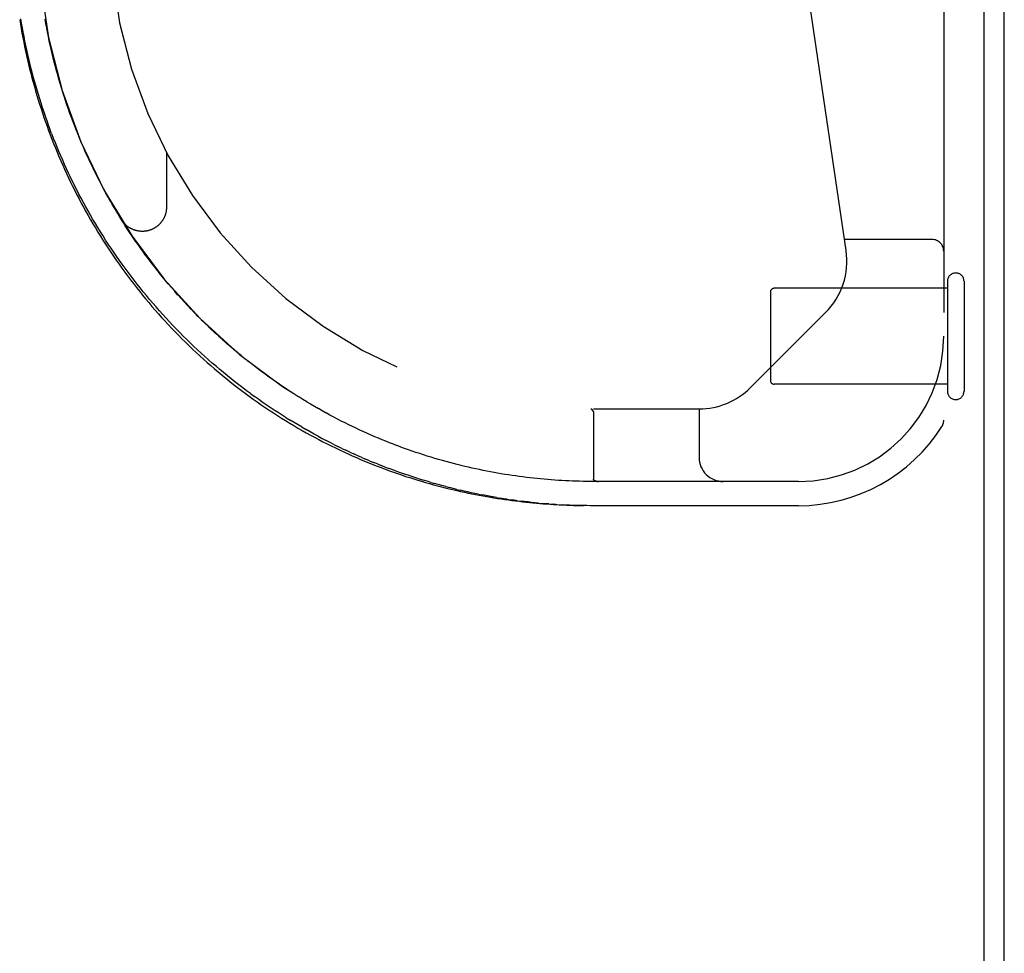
# Model space of a CAD drawing. Header units: inches. Extents: x 0 to 262, y 0 to 169.
# Tile 66 of 256: x 114.3 to 116.84, y 27.72 to 30.13. Entities that reach past the tile are written whole.
import ezdxf

# ---------------------------------------------------------------- set-up
doc = ezdxf.new("R2010")
doc.units = ezdxf.units.IN
doc.header["$LTSCALE"] = 14.384615
doc.header["$MEASUREMENT"] = 0
doc.linetypes.add('HIDDEN', pattern=[0.2, 0.1, -0.1])
doc.layers.get('0').update_dxf_attribs({"linetype": 'CONTINUOUS'})
doc.layers.add('DEFAULT_2', color=8, linetype='HIDDEN')
doc.layers.add('RIGHTHAND_DOOR_ASSEMBLY', color=7, linetype='CONTINUOUS')

msp = doc.modelspace()

# ---------------------------------------------------------------- linework, layer by layer
at = {"color": 7, "linetype": 'Continuous'}
msp.add_line((116.7867, 13.5352), (116.7867, 31.3052), dxfattribs=at)
at = {"color": 3, "linetype": 'Continuous'}
msp.add_line((116.8387, 13.6462), (116.8387, 31.1942), dxfattribs=at)
at = {"layer": 'DEFAULT_2', "color": 8, "linetype": 'HIDDEN'}
for p, q in [((116.6917, 29.4402), (116.2447, 29.4402)), ((116.6917, 29.4582), (116.6917, 29.1742)), ((116.7347, 29.4582), (116.7347, 29.1742)), ((116.2347, 29.4302), (116.2347, 29.2022)), ((116.6917, 29.1922), (116.2447, 29.1922))]:
    msp.add_line(p, q, dxfattribs=at)
for centre, radius, start, end in [((116.7132, 29.4582), 0.0215, 0, 180), ((116.2447, 29.4302), 0.01, 90, 180), ((116.2447, 29.2022), 0.01, 180, 270), ((116.7132, 29.1742), 0.0215, 180, 360)]:
    msp.add_arc(centre, radius, start, end, dxfattribs=at)
at = {"layer": 'RIGHTHAND_DOOR_ASSEMBLY', "color": 8, "linetype": 'HIDDEN'}
for p, q in [((116.6822, 30.8162), (116.6822, 29.0993)), ((116.4302, 29.5376), (116.247, 30.7844)), ((114.3645, 30.1238), (114.3626, 30.1349)), ((114.3666, 30.1127), (114.3645, 30.1239)), ((114.3687, 30.1017), (114.3666, 30.1128)), ((114.3709, 30.0906), (114.3687, 30.1017)), ((114.3732, 30.0795), (114.3709, 30.0906)), ((114.3756, 30.0684), (114.3732, 30.0796)), ((114.3781, 30.0574), (114.3756, 30.0685)), ((114.3792, 29.8395), (114.3749, 29.8508)), ((114.4432, 29.8479), (114.4389, 29.8589)), ((114.4476, 29.837), (114.4431, 29.848)), ((114.4521, 29.826), (114.4475, 29.8371)), ((114.4567, 29.8151), (114.452, 29.8262)), ((114.4614, 29.8042), (114.4566, 29.8153)), ((114.4661, 29.7934), (114.4614, 29.8042)), ((114.6757, 29.7912), (114.6757, 29.6496)), ((114.476, 29.7717), (114.471, 29.7825)), ((114.4863, 29.7501), (114.481, 29.761)), ((114.4916, 29.7393), (114.4862, 29.7502)), ((114.5138, 29.6964), (114.508, 29.7072)), ((114.5195, 29.6858), (114.5137, 29.6966)), ((114.5254, 29.6751), (114.5195, 29.6859)), ((114.5314, 29.6645), (114.5254, 29.6753)), ((114.5375, 29.654), (114.5314, 29.6647)), ((114.5437, 29.6435), (114.5375, 29.654)), ((114.5565, 29.6225), (114.55, 29.6331)), ((114.563, 29.6121), (114.5564, 29.6227)), ((114.5696, 29.6017), (114.5629, 29.6122)), ((114.5763, 29.5913), (114.5695, 29.6018)), ((114.5831, 29.581), (114.5762, 29.5915)), ((114.59, 29.5707), (114.583, 29.5812)), ((114.597, 29.5605), (114.5899, 29.5709)), ((116.6522, 29.5662), (116.426, 29.5662)), ((114.6041, 29.5503), (114.5969, 29.5607)), ((114.6113, 29.5402), (114.604, 29.5505)), ((114.6186, 29.5301), (114.6112, 29.5404)), ((114.626, 29.5201), (114.6185, 29.5303)), ((114.6335, 29.5101), (114.6259, 29.5203)), ((114.6411, 29.5002), (114.6334, 29.5103)), ((114.6488, 29.4903), (114.641, 29.5003)), ((114.6566, 29.4805), (114.6487, 29.4905)), ((114.6645, 29.4707), (114.6564, 29.4806)), ((114.6724, 29.461), (114.6643, 29.4709)), ((114.6805, 29.4514), (114.6723, 29.4612)), ((114.6887, 29.4418), (114.6804, 29.4515)), ((114.6969, 29.4323), (114.6885, 29.442)), ((114.7052, 29.4228), (114.6967, 29.4325)), ((114.7137, 29.4134), (114.7051, 29.423)), ((114.7222, 29.4041), (114.7135, 29.4136)), ((114.7307, 29.3949), (114.722, 29.4043)), ((114.7394, 29.3857), (114.7306, 29.3951)), ((114.7482, 29.3766), (114.7392, 29.3859)), ((114.757, 29.3676), (114.748, 29.3768)), ((114.7659, 29.3587), (114.7568, 29.3678)), ((114.7749, 29.3499), (114.7657, 29.3589)), ((116.1836, 29.1838), (116.3772, 29.3773)), ((114.7839, 29.3411), (114.7747, 29.3501)), ((114.7931, 29.3324), (114.7837, 29.3413)), ((114.8023, 29.3238), (114.7929, 29.3326)), ((114.8115, 29.3153), (114.8021, 29.324)), ((114.8209, 29.3069), (114.8113, 29.3155)), ((114.8303, 29.2986), (114.8207, 29.3071)), ((114.8397, 29.2903), (114.83, 29.2988)), ((114.8492, 29.2822), (114.8395, 29.2905)), ((114.8588, 29.2741), (114.849, 29.2824)), ((114.8684, 29.2662), (114.8586, 29.2743)), ((114.8781, 29.2583), (114.8682, 29.2664)), ((114.8878, 29.2506), (114.8779, 29.2585)), ((114.8976, 29.2429), (114.8876, 29.2508)), ((114.9074, 29.2354), (114.8974, 29.2431)), ((114.9173, 29.2279), (114.9072, 29.2356)), ((114.9272, 29.2206), (114.917, 29.2281)), ((114.9371, 29.2133), (114.9269, 29.2208)), ((114.9471, 29.2062), (114.9369, 29.2135)), ((114.9571, 29.1992), (114.9468, 29.2064)), ((114.859, 29.1842), (114.8691, 29.1765)), ((114.9671, 29.1923), (114.9568, 29.1994)), ((114.9772, 29.1854), (114.9668, 29.1924)), ((114.9872, 29.1787), (114.9769, 29.1856)), ((114.8927, 29.1681), (114.9028, 29.1608)), ((114.9973, 29.1721), (114.987, 29.1789)), ((115.0075, 29.1656), (114.9971, 29.1723)), ((115.0176, 29.1592), (115.0072, 29.1658)), ((115.0277, 29.153), (115.0173, 29.1594)), ((115.0379, 29.1468), (115.0275, 29.1531)), ((115.048, 29.1408), (115.0376, 29.147)), ((115.058, 29.1349), (115.0477, 29.1409)), ((115.0681, 29.1291), (115.0578, 29.135)), ((114.9845, 29.106), (114.9948, 29.0996)), ((115.078, 29.1235), (115.0678, 29.1293)), ((115.088, 29.118), (115.0778, 29.1236)), ((115.0978, 29.1127), (115.0877, 29.1181)), ((115.1076, 29.1074), (115.0976, 29.1128)), ((115.1174, 29.1023), (115.1074, 29.1075)), ((115.7715, 29.1287), (115.7718, 29.1287)), ((115.7716, 29.1287), (115.7719, 29.1287)), ((115.7756, 29.1249), (115.7772, 29.1225)), ((115.776, 29.1242), (115.7756, 29.1248)), ((115.7763, 29.1239), (115.7772, 29.1225)), ((115.7784, 29.1287), (116.0507, 29.1287)), ((115.7784, 29.1184), (115.7784, 28.9468)), ((116.0507, 29.1287), (116.0507, 29.0037)), ((115.0257, 29.0812), (115.036, 29.0752)), ((115.1271, 29.0973), (115.1172, 29.1024)), ((115.1081, 29.0367), (115.1184, 29.0316)), ((115.1287, 29.0267), (115.1184, 29.0316)), ((115.2809, 29.0301), (115.2711, 29.0338)), ((115.2905, 29.0266), (115.2808, 29.0302)), ((115.1287, 29.0267), (115.1389, 29.0218)), ((115.1491, 29.017), (115.1389, 29.0218)), ((115.1491, 29.017), (115.1593, 29.0123)), ((115.1797, 29.0033), (115.1898, 28.9989)), ((115.1999, 28.9947), (115.1898, 28.9989)), ((115.1999, 28.9947), (115.21, 28.9905)), ((115.2201, 28.9864), (115.21, 28.9905)), ((115.2201, 28.9864), (115.2301, 28.9824)), ((115.2402, 28.9785), (115.2301, 28.9824)), ((115.2402, 28.9785), (115.2502, 28.9747)), ((115.3783, 28.9981), (115.3686, 29.0009)), ((115.3977, 28.9926), (115.3879, 28.9953)), ((115.4073, 28.99), (115.3976, 28.9926)), ((115.4457, 28.9803), (115.436, 28.9826)), ((115.5306, 28.9627), (115.5212, 28.9644)), ((115.3582, 28.9387), (115.3678, 28.9359)), ((115.3966, 28.9281), (115.4061, 28.9256)), ((115.6233, 28.9496), (115.6141, 28.9506)), ((115.7784, 28.9468), (115.7784, 28.9467)), ((116.3072, 28.9412), (115.7784, 28.9412)), ((115.7879, 28.9414), (115.7884, 28.9413)), ((115.7884, 28.9413), (115.7889, 28.9413)), ((115.7889, 28.9413), (115.7895, 28.9412)), ((115.7894, 28.9412), (115.79, 28.9412)), ((115.4251, 28.9209), (115.4345, 28.9186)), ((115.4813, 28.9084), (115.4906, 28.9065)), ((115.5275, 28.8998), (115.5367, 28.8983)), ((115.5549, 28.8954), (115.564, 28.8941)), ((115.5822, 28.8916), (115.5912, 28.8904)), ((115.6362, 28.8855), (115.6452, 28.8846)), ((115.663, 28.8831), (115.672, 28.8825)), ((115.6809, 28.8819), (115.672, 28.8825)), ((115.7699, 28.8787), (115.7607, 28.8788)), ((116.3072, 28.8787), (115.7696, 28.8787))]:
    msp.add_line(p, q, dxfattribs=at)
for points in [[(114.2968, 30.1338), (114.2987, 30.1222), (114.3006, 30.1107), (114.3027, 30.0991), (114.3049, 30.0875), (114.3071, 30.076), (114.3094, 30.0645), (114.3119, 30.0529), (114.3144, 30.0414), (114.317, 30.0299), (114.3197, 30.0184), (114.3225, 30.0069), (114.3254, 29.9955), (114.3284, 29.984), (114.3315, 29.9726), (114.3346, 29.9611), (114.3379, 29.9497), (114.3413, 29.9383), (114.3447, 29.9269), (114.3482, 29.9156), (114.3519, 29.9042), (114.3556, 29.8929), (114.3594, 29.8816), (114.3634, 29.8703), (114.3674, 29.859), (114.3715, 29.8477), (114.3757, 29.8365), (114.38, 29.8253), (114.3844, 29.8141), (114.3889, 29.8029), (114.3934, 29.7917), (114.3981, 29.7806), (114.4029, 29.7695), (114.4078, 29.7584), (114.4127, 29.7474), (114.4178, 29.7364), (114.4229, 29.7254), (114.4282, 29.7144), (114.4335, 29.7035), (114.439, 29.6926), (114.4445, 29.6817), (114.4501, 29.6708), (114.4559, 29.66), (114.4617, 29.6493), (114.4676, 29.6385), (114.4736, 29.6278), (114.4797, 29.6171), (114.4859, 29.6065), (114.4922, 29.5959), (114.4986, 29.5853), (114.5051, 29.5748), (114.5117, 29.5644), (114.5184, 29.5539), (114.5252, 29.5435), (114.5321, 29.5332), (114.539, 29.5229), (114.5461, 29.5126), (114.5533, 29.5024), (114.5605, 29.4922), (114.5679, 29.4821), (114.5753, 29.4721), (114.5828, 29.4621), (114.5905, 29.4521), (114.5982, 29.4422), (114.606, 29.4323), (114.6139, 29.4226), (114.6219, 29.4128), (114.63, 29.4031), (114.6382, 29.3935), (114.6464, 29.384), (114.6548, 29.3745), (114.6632, 29.365), (114.6717, 29.3557), (114.6804, 29.3464), (114.6891, 29.3372), (114.6979, 29.328), (114.7067, 29.3189), (114.7157, 29.3099), (114.7247, 29.3009), (114.7338, 29.2921), (114.743, 29.2833), (114.7523, 29.2746), (114.7616, 29.2659), (114.771, 29.2574), (114.7805, 29.2489), (114.7901, 29.2405), (114.7997, 29.2322), (114.8095, 29.224), (114.8192, 29.2158), (114.8291, 29.2078), (114.839, 29.1998), (114.849, 29.1919), (114.859, 29.1842), (114.8691, 29.1765), (114.8792, 29.1689), (114.8894, 29.1614), (114.8997, 29.154), (114.91, 29.1467), (114.9203, 29.1395), (114.9307, 29.1324), (114.9412, 29.1254), (114.9517, 29.1185), (114.9622, 29.1117), (114.9727, 29.105), (114.9833, 29.0984), (114.9939, 29.0919), (115.0046, 29.0856), (115.0152, 29.0793), (115.0259, 29.0731), (115.0367, 29.0671), (115.0474, 29.0611), (115.0582, 29.0553), (115.0689, 29.0496), (115.0797, 29.044), (115.0905, 29.0385), (115.1013, 29.0331), (115.112, 29.0278), (115.1228, 29.0226), (115.1336, 29.0175), (115.1444, 29.0126), (115.1551, 29.0077), (115.1659, 29.003), (115.1766, 28.9984), (115.1873, 28.9939), (115.198, 28.9895), (115.2087, 28.9852), (115.2194, 28.981), (115.23, 28.9769), (115.2406, 28.9729), (115.2512, 28.969), (115.2617, 28.9652), (115.2722, 28.9615), (115.2827, 28.958), (115.2932, 28.9545), (115.3036, 28.9511), (115.3139, 28.9478), (115.3243, 28.9446), (115.3346, 28.9416), (115.3448, 28.9386), (115.355, 28.9357), (115.3652, 28.9328), (115.3753, 28.9301), (115.3853, 28.9275), (115.3953, 28.9249), (115.4053, 28.9225), (115.4152, 28.9201), (115.4251, 28.9178), (115.4349, 28.9156), (115.4447, 28.9135), (115.4544, 28.9114), (115.4641, 28.9094), (115.4738, 28.9075), (115.4833, 28.9057), (115.4929, 28.9039), (115.5024, 28.9023), (115.5118, 28.9006), (115.5212, 28.8991), (115.5306, 28.8976), (115.5399, 28.8962), (115.5491, 28.8948), (115.5584, 28.8935), (115.5675, 28.8923), (115.5767, 28.8911), (115.5858, 28.89), (115.5948, 28.889), (115.6038, 28.888), (115.6128, 28.887), (115.6218, 28.8862), (115.6307, 28.8853), (115.6395, 28.8846), (115.6484, 28.8838), (115.6572, 28.8832), (115.666, 28.8825), (115.6747, 28.882), (115.6835, 28.8814), (115.6922, 28.881), (115.7009, 28.8805), (115.7095, 28.8801), (115.7182, 28.8798), (115.7268, 28.8795), (115.7355, 28.8793), (115.7441, 28.8791), (115.7527, 28.8789)], [(114.2989, 30.136), (114.3009, 30.1245), (114.3029, 30.113), (114.305, 30.1016), (114.3072, 30.0901), (114.3094, 30.0786), (114.3118, 30.0672), (114.3143, 30.0557), (114.3168, 30.0443), (114.3195, 30.0328), (114.3222, 30.0214), (114.3251, 30.01), (114.328, 29.9985), (114.3311, 29.9871), (114.3342, 29.9757), (114.3374, 29.9643), (114.3407, 29.9529), (114.3441, 29.9415), (114.3476, 29.9301), (114.3512, 29.9188), (114.3549, 29.9074), (114.3587, 29.896), (114.3626, 29.8847), (114.3666, 29.8734), (114.3707, 29.8621), (114.3749, 29.8508)], [(114.395, 29.991), (114.3919, 30.0021), (114.3889, 30.0132), (114.3861, 30.0242), (114.3833, 30.0353), (114.3807, 30.0464), (114.3781, 30.0574)], [(114.3919, 30.002), (114.389, 30.0131), (114.3861, 30.0242), (114.3833, 30.0352), (114.3807, 30.0463), (114.3781, 30.0574)], [(114.4152, 29.9248), (114.4116, 29.9359), (114.408, 29.9469), (114.4046, 29.9579), (114.4013, 29.969), (114.3981, 29.98), (114.3949, 29.9911)], [(114.4116, 29.9358), (114.4081, 29.9468), (114.4046, 29.9578), (114.4013, 29.9689), (114.3981, 29.9799), (114.395, 29.991)], [(114.4266, 29.8917), (114.4227, 29.9028), (114.4189, 29.9138), (114.4152, 29.9249)], [(114.4227, 29.9027), (114.4189, 29.9137), (114.4152, 29.9248)], [(114.4389, 29.8588), (114.4347, 29.8699), (114.4306, 29.8809), (114.4266, 29.8919)], [(114.4347, 29.8698), (114.4306, 29.8808), (114.4266, 29.8917)], [(114.3792, 29.8395), (114.3836, 29.8282), (114.3881, 29.817), (114.3926, 29.8057), (114.3973, 29.7945), (114.4021, 29.7833), (114.407, 29.7721), (114.412, 29.761), (114.417, 29.7498), (114.4222, 29.7387), (114.4275, 29.7276)], [(114.471, 29.7825), (114.4661, 29.7935), (114.4613, 29.8044)], [(114.4811, 29.7609), (114.476, 29.7718), (114.471, 29.7826)], [(114.8927, 29.1681), (114.8826, 29.1755), (114.8726, 29.1831), (114.8626, 29.1907), (114.8526, 29.1984), (114.8427, 29.2063), (114.8329, 29.2142), (114.8231, 29.2223), (114.8133, 29.2304), (114.8036, 29.2386), (114.794, 29.247), (114.7844, 29.2554), (114.7748, 29.2639), (114.7654, 29.2725), (114.756, 29.2812), (114.7466, 29.29), (114.7374, 29.2988), (114.7282, 29.3078), (114.7191, 29.3168), (114.71, 29.3259), (114.701, 29.3351), (114.6921, 29.3444), (114.6833, 29.3537), (114.6746, 29.3632), (114.6659, 29.3727), (114.6574, 29.3822), (114.6489, 29.3919), (114.6405, 29.4016), (114.6322, 29.4113), (114.624, 29.4212), (114.6158, 29.4311), (114.6078, 29.441), (114.5998, 29.451), (114.592, 29.4611), (114.5842, 29.4713), (114.5766, 29.4814), (114.569, 29.4917), (114.5615, 29.502), (114.5542, 29.5123), (114.5469, 29.5227), (114.5397, 29.5332), (114.5326, 29.5436), (114.5256, 29.5542), (114.5187, 29.5647), (114.512, 29.5754), (114.5053, 29.586), (114.4987, 29.5967), (114.4922, 29.6074), (114.4858, 29.6182), (114.4795, 29.629), (114.4733, 29.6398), (114.4673, 29.6507), (114.4613, 29.6616), (114.4554, 29.6726), (114.4496, 29.6835), (114.4439, 29.6945), (114.4384, 29.7055), (114.4329, 29.7166), (114.4275, 29.7276)], [(114.5081, 29.7071), (114.5024, 29.7179), (114.4969, 29.7287), (114.4915, 29.7394)], [(114.5025, 29.7178), (114.497, 29.7285), (114.4916, 29.7393)], [(114.5501, 29.633), (114.5437, 29.6436), (114.5375, 29.6541)], [(114.6757, 29.6496), (114.6757, 29.6486), (114.6757, 29.6474), (114.6756, 29.6463), (114.6755, 29.6452), (114.6754, 29.644), (114.6753, 29.6429), (114.6752, 29.6418), (114.675, 29.6406), (114.6749, 29.6395), (114.6747, 29.6384), (114.6745, 29.6373), (114.6742, 29.6362), (114.674, 29.6351), (114.6737, 29.6339), (114.6734, 29.6328), (114.6731, 29.6318), (114.6728, 29.6307), (114.6724, 29.6296), (114.672, 29.6285), (114.6716, 29.6274), (114.6712, 29.6264), (114.6708, 29.6253), (114.6703, 29.6243), (114.6699, 29.6232), (114.6694, 29.6222), (114.6689, 29.6212), (114.6683, 29.6202), (114.6678, 29.6192), (114.6672, 29.6182), (114.6666, 29.6172), (114.666, 29.6163), (114.6654, 29.6153), (114.6648, 29.6143), (114.6641, 29.6134), (114.6635, 29.6125), (114.6628, 29.6116), (114.6621, 29.6107), (114.6614, 29.6098), (114.6606, 29.6089), (114.6599, 29.6081), (114.6591, 29.6072), (114.6583, 29.6064), (114.6576, 29.6056), (114.6567, 29.6048), (114.6559, 29.604), (114.6551, 29.6032), (114.6542, 29.6025), (114.6534, 29.6017), (114.6525, 29.601), (114.6516, 29.6003), (114.6507, 29.5996), (114.6498, 29.5989), (114.6488, 29.5983), (114.6479, 29.5976), (114.6469, 29.597), (114.646, 29.5964), (114.645, 29.5958), (114.644, 29.5952), (114.643, 29.5947), (114.642, 29.5942), (114.641, 29.5936), (114.64, 29.5931), (114.639, 29.5927), (114.6379, 29.5922), (114.6369, 29.5918), (114.6358, 29.5913), (114.6347, 29.5909), (114.6337, 29.5906), (114.6326, 29.5902), (114.6315, 29.5899), (114.6304, 29.5895), (114.6293, 29.5892), (114.6282, 29.5889), (114.6271, 29.5887), (114.626, 29.5884), (114.6249, 29.5882), (114.6238, 29.588), (114.6226, 29.5878), (114.6215, 29.5877), (114.6204, 29.5875), (114.6192, 29.5874), (114.6181, 29.5873), (114.617, 29.5872), (114.6158, 29.5872), (114.6147, 29.5871), (114.6136, 29.5871), (114.6124, 29.5871), (114.6113, 29.5871), (114.6101, 29.5872), (114.609, 29.5873), (114.6079, 29.5873), (114.6067, 29.5874), (114.6056, 29.5876), (114.6045, 29.5877), (114.6034, 29.5879), (114.6022, 29.5881), (114.6011, 29.5883), (114.6, 29.5885), (114.5989, 29.5888), (114.5978, 29.589), (114.5967, 29.5893), (114.5956, 29.5896), (114.5945, 29.59), (114.5934, 29.5903), (114.5923, 29.5907), (114.5913, 29.5911), (114.5902, 29.5915), (114.5892, 29.5919), (114.5881, 29.5924), (114.5871, 29.5928), (114.586, 29.5933), (114.585, 29.5938), (114.584, 29.5943), (114.583, 29.5949), (114.582, 29.5954), (114.581, 29.596), (114.5801, 29.5966), (114.5791, 29.5972), (114.5781, 29.5979), (114.5772, 29.5985), (114.5763, 29.5992), (114.5754, 29.5999), (114.5745, 29.6005), (114.5736, 29.6013), (114.5727, 29.602), (114.5719, 29.6027), (114.571, 29.6035), (114.5702, 29.6043), (114.5694, 29.6051), (114.5685, 29.6059), (114.5678, 29.6067), (114.567, 29.6075), (114.5662, 29.6084), (114.5655, 29.6092), (114.5648, 29.6101), (114.564, 29.611), (114.5633, 29.6119), (114.5627, 29.6128), (114.562, 29.6137), (114.5614, 29.6147), (114.5608, 29.6156), (114.5602, 29.6165)], [(114.5184, 29.5539), (114.5252, 29.5435), (114.5321, 29.5332), (114.539, 29.5229), (114.5461, 29.5126), (114.5533, 29.5024), (114.5605, 29.4922), (114.5679, 29.4821), (114.5753, 29.4721), (114.5828, 29.4621), (114.5905, 29.4521), (114.5982, 29.4422), (114.606, 29.4324), (114.6139, 29.4226), (114.6219, 29.4128), (114.63, 29.4031), (114.6382, 29.3935), (114.6464, 29.384), (114.6548, 29.3745), (114.6632, 29.3651), (114.6717, 29.3557), (114.6804, 29.3464), (114.6891, 29.3372), (114.6978, 29.328), (114.7067, 29.3189), (114.7157, 29.3099), (114.7247, 29.3009), (114.7338, 29.2921), (114.743, 29.2833), (114.7523, 29.2746), (114.7616, 29.2659), (114.771, 29.2574), (114.7805, 29.2489), (114.7901, 29.2405), (114.7997, 29.2322), (114.8095, 29.224), (114.8192, 29.2158), (114.8291, 29.2078), (114.839, 29.1998), (114.8489, 29.1919)], [(114.8792, 29.1689), (114.8894, 29.1614), (114.8997, 29.154), (114.91, 29.1467), (114.9203, 29.1395), (114.9307, 29.1324), (114.9412, 29.1254), (114.9516, 29.1185), (114.9622, 29.1117), (114.9727, 29.105), (114.9833, 29.0984), (114.9939, 29.0919), (115.0046, 29.0856), (115.0152, 29.0793), (115.0259, 29.0731), (115.0367, 29.0671), (115.0474, 29.0611), (115.0581, 29.0553), (115.0689, 29.0496), (115.0797, 29.044), (115.0905, 29.0385), (115.1013, 29.0331), (115.112, 29.0278), (115.1228, 29.0226), (115.1336, 29.0175), (115.1444, 29.0126), (115.1551, 29.0077), (115.1659, 29.003), (115.1766, 28.9984), (115.1873, 28.9939), (115.198, 28.9895), (115.2087, 28.9852), (115.2194, 28.981), (115.23, 28.9769), (115.2406, 28.9729), (115.2512, 28.969), (115.2617, 28.9652), (115.2722, 28.9615), (115.2827, 28.958), (115.2932, 28.9545), (115.3036, 28.9511), (115.3139, 28.9478), (115.3243, 28.9446), (115.3345, 28.9416), (115.3448, 28.9386), (115.355, 28.9357), (115.3651, 28.9329), (115.3753, 28.9301), (115.3853, 28.9275), (115.3953, 28.9249), (115.4053, 28.9225), (115.4152, 28.9201)], [(114.9845, 29.106), (114.9742, 29.1124), (114.9639, 29.119), (114.9537, 29.1257), (114.9435, 29.1325), (114.9333, 29.1394), (114.9231, 29.1464), (114.9129, 29.1535), (114.9028, 29.1608)], [(115.7718, 29.1287), (115.772, 29.1287), (115.7722, 29.1286), (115.7723, 29.1286), (115.7725, 29.1285), (115.7726, 29.1284), (115.7727, 29.1283), (115.7729, 29.1282), (115.773, 29.1281), (115.7732, 29.128), (115.7733, 29.1278), (115.7735, 29.1277), (115.7737, 29.1275), (115.7738, 29.1273), (115.774, 29.1271), (115.7741, 29.1269), (115.7743, 29.1267)], [(115.7743, 29.1267), (115.7741, 29.1269), (115.7739, 29.1271), (115.7738, 29.1273), (115.7736, 29.1275), (115.7735, 29.1276), (115.7733, 29.1278), (115.7731, 29.1279), (115.773, 29.1281), (115.7728, 29.1282), (115.7727, 29.1283), (115.7725, 29.1284), (115.7724, 29.1285), (115.7722, 29.1286), (115.7721, 29.1286), (115.7719, 29.1287)], [(115.7743, 29.1267), (115.7745, 29.1265), (115.7747, 29.1262), (115.7749, 29.126), (115.775, 29.1257), (115.7752, 29.1254), (115.7754, 29.1252), (115.7756, 29.1249)], [(115.7756, 29.1248), (115.7754, 29.1251), (115.7752, 29.1254), (115.775, 29.1257), (115.7748, 29.1259), (115.7747, 29.1262), (115.7745, 29.1264), (115.7743, 29.1267)], [(115.7772, 29.1225), (115.7773, 29.1223), (115.7774, 29.1222), (115.7775, 29.122), (115.7776, 29.1218), (115.7777, 29.1216), (115.7778, 29.1214), (115.7779, 29.1212), (115.778, 29.121), (115.778, 29.1208), (115.7781, 29.1206), (115.7782, 29.1204), (115.7782, 29.1202), (115.7783, 29.12), (115.7783, 29.1198), (115.7783, 29.1196), (115.7784, 29.1193), (115.7784, 29.1191), (115.7784, 29.1189), (115.7784, 29.1187), (115.7784, 29.1184)], [(115.7779, 29.1212), (115.7778, 29.1214), (115.7777, 29.1216), (115.7776, 29.1218), (115.7775, 29.122), (115.7774, 29.1222), (115.7773, 29.1223), (115.7772, 29.1225)], [(115.0257, 29.0812), (115.0154, 29.0872), (115.0051, 29.0933), (114.9948, 29.0996)], [(115.1657, 29.0785), (115.1559, 29.0831), (115.1463, 29.0878), (115.1366, 29.0925), (115.1269, 29.0974)], [(115.1561, 29.083), (115.1464, 29.0877), (115.1368, 29.0925), (115.1271, 29.0973)], [(115.067, 29.0581), (115.0567, 29.0637), (115.0463, 29.0694), (115.036, 29.0752)], [(115.067, 29.0581), (115.0773, 29.0526), (115.0876, 29.0472)], [(115.2616, 29.0374), (115.2519, 29.0412), (115.2424, 29.045), (115.2328, 29.0489), (115.2232, 29.0529), (115.2136, 29.0569), (115.204, 29.0611), (115.1944, 29.0653), (115.1848, 29.0696), (115.1752, 29.074), (115.1656, 29.0785)], [(115.2232, 29.0529), (115.2136, 29.0569), (115.204, 29.061), (115.1944, 29.0653), (115.1848, 29.0696), (115.1753, 29.074), (115.1657, 29.0785)], [(115.1081, 29.0367), (115.0979, 29.0419), (115.0876, 29.0472)], [(115.2712, 29.0337), (115.2615, 29.0374), (115.2519, 29.0412), (115.2423, 29.045), (115.2328, 29.0489)], [(115.1797, 29.0033), (115.1695, 29.0078), (115.1593, 29.0123)], [(115.3686, 29.0009), (115.3588, 29.0039), (115.349, 29.0069), (115.3392, 29.01), (115.3294, 29.0132), (115.3196, 29.0164), (115.3099, 29.0198), (115.3002, 29.0232), (115.2905, 29.0266)], [(115.3589, 29.0038), (115.3491, 29.0069), (115.3393, 29.01), (115.3295, 29.0132), (115.3197, 29.0164), (115.31, 29.0197), (115.3003, 29.0231), (115.2905, 29.0266)], [(115.388, 28.9953), (115.3782, 28.9981), (115.3685, 29.0009)], [(115.4361, 28.9826), (115.4265, 28.985), (115.4169, 28.9875), (115.4072, 28.99)], [(115.4265, 28.985), (115.4169, 28.9874), (115.4073, 28.99)], [(115.4742, 28.9738), (115.4646, 28.9759), (115.4551, 28.9781), (115.4456, 28.9803)], [(115.4647, 28.9759), (115.4552, 28.978), (115.4457, 28.9803)], [(115.3582, 28.9387), (115.3485, 28.9416), (115.3388, 28.9445), (115.3291, 28.9475), (115.3193, 28.9506), (115.3095, 28.9538), (115.2997, 28.9571), (115.2898, 28.9604), (115.28, 28.9639), (115.2701, 28.9674), (115.2601, 28.971), (115.2502, 28.9747)], [(115.5213, 28.9644), (115.5118, 28.9662), (115.5024, 28.968), (115.493, 28.9698), (115.4836, 28.9718), (115.4741, 28.9738)], [(115.5119, 28.9661), (115.5025, 28.968), (115.4931, 28.9698), (115.4836, 28.9718), (115.4742, 28.9738)], [(115.6141, 28.9506), (115.6049, 28.9517), (115.5956, 28.9529), (115.5864, 28.9541), (115.5771, 28.9554), (115.5679, 28.9567), (115.5586, 28.9581), (115.5493, 28.9596), (115.5399, 28.9611), (115.5306, 28.9627)], [(115.6049, 28.9517), (115.5957, 28.9529), (115.5864, 28.9541), (115.5772, 28.9554), (115.5679, 28.9567), (115.5586, 28.9581), (115.5493, 28.9596), (115.54, 28.9611), (115.5306, 28.9627)], [(115.3966, 28.9281), (115.387, 28.9306), (115.3774, 28.9332), (115.3678, 28.9359)], [(115.7784, 28.9412), (115.7693, 28.9412), (115.7602, 28.9413), (115.7512, 28.9415), (115.7421, 28.9417), (115.733, 28.9419), (115.7239, 28.9422), (115.7148, 28.9426), (115.7057, 28.9431), (115.6965, 28.9435), (115.6874, 28.9441), (115.6783, 28.9447), (115.6692, 28.9454), (115.66, 28.9461), (115.6509, 28.9469), (115.6417, 28.9477), (115.6325, 28.9486), (115.6233, 28.9496)], [(115.7602, 28.9413), (115.7511, 28.9415), (115.7421, 28.9417), (115.733, 28.9419), (115.7239, 28.9422), (115.7148, 28.9426), (115.7056, 28.9431), (115.6965, 28.9435), (115.6874, 28.9441), (115.6783, 28.9447), (115.6691, 28.9454), (115.66, 28.9461), (115.6508, 28.9469), (115.6417, 28.9477), (115.6325, 28.9486), (115.6233, 28.9496)], [(115.7879, 28.9414), (115.7874, 28.9414), (115.7869, 28.9415), (115.7865, 28.9415), (115.7861, 28.9416), (115.7857, 28.9417), (115.7853, 28.9417), (115.7849, 28.9418), (115.7845, 28.9419), (115.7842, 28.942), (115.7838, 28.9421), (115.7835, 28.9421), (115.7832, 28.9422), (115.7829, 28.9423), (115.7827, 28.9424), (115.7824, 28.9425), (115.7821, 28.9426), (115.7819, 28.9427), (115.7817, 28.9428), (115.7814, 28.9429), (115.7812, 28.943), (115.781, 28.9431), (115.7808, 28.9433), (115.7807, 28.9434), (115.7805, 28.9435), (115.7803, 28.9436), (115.7802, 28.9437), (115.78, 28.9438), (115.7799, 28.9439), (115.7798, 28.944), (115.7796, 28.9442), (115.7795, 28.9443), (115.7794, 28.9444), (115.7793, 28.9445), (115.7792, 28.9446), (115.7791, 28.9448), (115.779, 28.9449), (115.7789, 28.945), (115.7789, 28.9451), (115.7788, 28.9453), (115.7787, 28.9454), (115.7787, 28.9455), (115.7786, 28.9457), (115.7786, 28.9458), (115.7785, 28.9459), (115.7785, 28.9461), (115.7785, 28.9462), (115.7784, 28.9464), (115.7784, 28.9465), (115.7784, 28.9467), (115.7784, 28.9468)], [(115.7912, 28.9412), (115.7906, 28.9412), (115.79, 28.9412)], [(115.79, 28.9412), (115.7905, 28.9412), (115.7911, 28.9412)], [(115.4251, 28.9209), (115.4156, 28.9232), (115.4061, 28.9256)], [(115.4251, 28.9178), (115.4349, 28.9156), (115.4447, 28.9135), (115.4544, 28.9114), (115.4641, 28.9094), (115.4738, 28.9075), (115.4833, 28.9057), (115.4929, 28.9039), (115.5024, 28.9023), (115.5118, 28.9006), (115.5212, 28.8991), (115.5306, 28.8976), (115.5399, 28.8962), (115.5491, 28.8948), (115.5584, 28.8935), (115.5675, 28.8923), (115.5767, 28.8911), (115.5858, 28.89), (115.5948, 28.889), (115.6038, 28.888), (115.6128, 28.887), (115.6218, 28.8862), (115.6307, 28.8853), (115.6395, 28.8846), (115.6484, 28.8838), (115.6572, 28.8832), (115.666, 28.8825), (115.6747, 28.882), (115.6835, 28.8814), (115.6922, 28.881), (115.7009, 28.8805), (115.7095, 28.8801), (115.7182, 28.8798), (115.7268, 28.8795), (115.7355, 28.8793), (115.7441, 28.8791), (115.7527, 28.8789)], [(115.4813, 28.9084), (115.472, 28.9103), (115.4627, 28.9123), (115.4533, 28.9143), (115.4439, 28.9164), (115.4345, 28.9186)], [(115.5275, 28.8998), (115.5183, 28.9014), (115.5091, 28.9031), (115.4999, 28.9048), (115.4906, 28.9065)], [(115.5549, 28.8954), (115.5458, 28.8968), (115.5367, 28.8983)], [(115.5822, 28.8916), (115.5731, 28.8928), (115.564, 28.8941)], [(115.6362, 28.8855), (115.6273, 28.8863), (115.6183, 28.8873), (115.6093, 28.8883), (115.6003, 28.8893), (115.5912, 28.8904)], [(115.663, 28.8831), (115.6541, 28.8839), (115.6452, 28.8846)], [(115.6809, 28.8819), (115.6898, 28.8813), (115.6987, 28.8808)], [(115.7613, 28.8788), (115.7519, 28.8789), (115.743, 28.8791), (115.7341, 28.8794), (115.7253, 28.8796), (115.7164, 28.88), (115.7075, 28.8804), (115.6987, 28.8808)]]:
    msp.add_lwpolyline(points, dxfattribs=at)
for centre, radius, start, end in [((115.7784, 30.3777), 1.4365, 180, 270), ((115.7784, 30.3777), 1.249, 180, 270), ((116.6522, 29.5362), 0.03, 0, 90), ((116.2442, 29.5102), 0.188, 315, 8.3606), ((116.3072, 29.3162), 0.375, 270, 360), ((116.0507, 29.3167), 0.188, 270, 315), ((116.3072, 29.3162), 0.4375, 270, 327.8465), ((116.6522, 29.0993), 0.03, 327.8465, 360), ((116.1132, 29.0037), 0.0625, 180, 270)]:
    msp.add_arc(centre, radius, start, end, dxfattribs=at)

doc.saveas('drawing.dxf')
